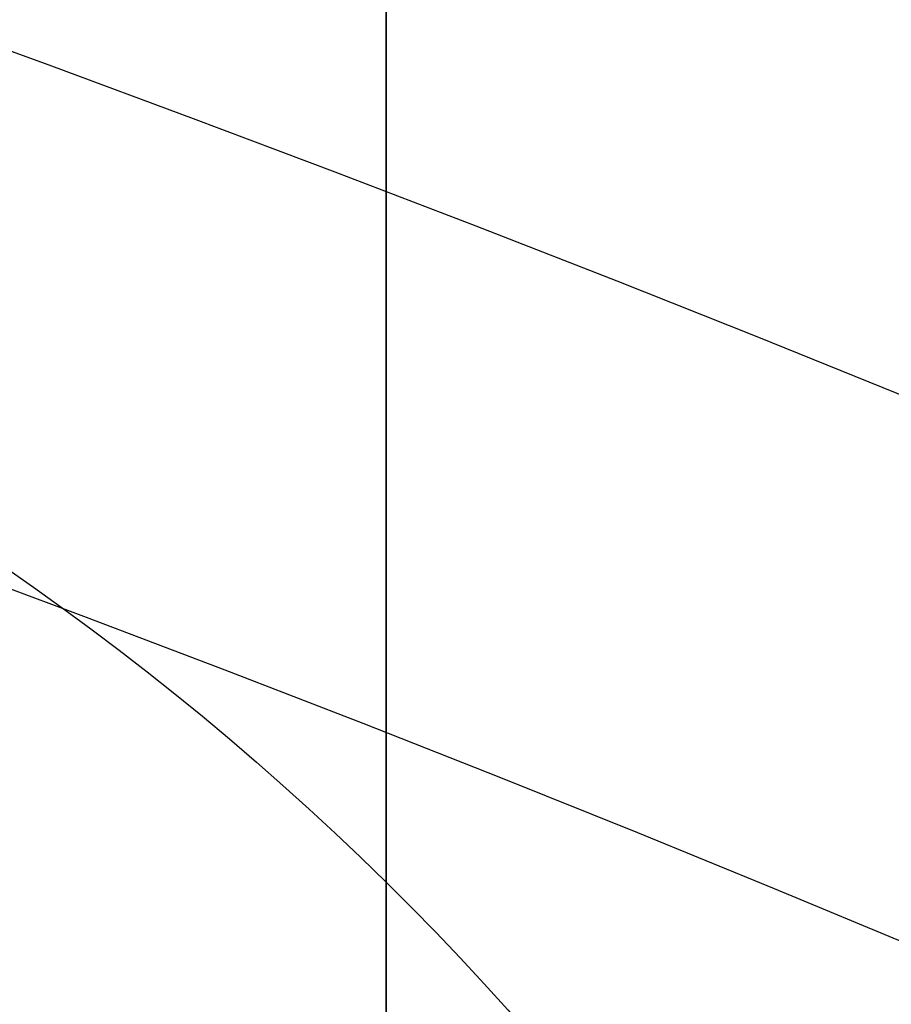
# Model space of a CAD drawing. Header units: millimetres. Extents: x -273 to 273, y -262 to 262.
# Tile 185 of 256: x 0.8742 to 0.9641, y 2.3004 to 2.4019. Entities that reach past the tile are written whole.
import ezdxf

# ---------------------------------------------------------------- set-up
doc = ezdxf.new("R2010")
doc.units = ezdxf.units.MM
doc.header["$MEASUREMENT"] = 0
doc.layers.add('Default', color=7, linetype='Continuous', true_color=0x000000)

# ---------------------------------------------------------------- blocks, each defined once
blk = doc.blocks.new('Block 01')
at = {"layer": 'Default', "color": 9, "true_color": 0xbfbfbf, "extrusion": (0.8660254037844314, 0.5000000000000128, 0)}
for centre, radius, start, end in [((-78.44800649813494, 794.3495265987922, -0.2865147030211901), 80.99999999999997, 204.7187670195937, 344.3612688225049), ((-78.4480064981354, 794.3495265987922), 78.99999999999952, 200.7020724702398, 348.550723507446)]:
    blk.add_arc(centre, radius, start, end, dxfattribs=at)
at = {"layer": 'Default', "color": 9, "true_color": 0xbfbfbf, "extrusion": (0.8660254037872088, 0.4999999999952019, 1.495327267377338e-12)}
blk.add_arc((-78.44800649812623, 794.3495265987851, -0.6999999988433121), 80.99999999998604, 205.9708691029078, 344.9246180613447, dxfattribs=at)
at = {"layer": 'Default', "color": 9, "true_color": 0xbfbfbf, "extrusion": (0.8660257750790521, 0.4999993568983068, -8.259251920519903e-08)}
blk.add_arc((-78.44796545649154, 794.3495442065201, -0.9999507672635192), 80.70004528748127, 206.5528344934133, 346.1401302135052, dxfattribs=at)
at = {"layer": 'Default', "color": 9, "true_color": 0xbfbfbf, "extrusion": (0.8660254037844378, 0.5000000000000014, -3.144865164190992e-16)}
blk.add_arc((-78.44800649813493, 794.3495265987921, -1.000000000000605), 79.29999999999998, 200.1706463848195, 348.5946197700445, dxfattribs=at)
at = {"layer": 'Default', "color": 9, "true_color": 0xbfbfbf, "extrusion": (0.866025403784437, 0.5000000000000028, 3.158154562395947e-16)}
blk.add_arc((-78.44800649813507, 794.3495265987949, -0.7000000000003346), 79.00000000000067, 200.2130654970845, 348.5507235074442, dxfattribs=at)
at = {"layer": 'Default', "color": 9, "true_color": 0xbfbfbf}
for points, knots in [([(0.911993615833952, -8.868600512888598, 254.5608155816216), (0.9119936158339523, -8.972087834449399, 257.9163246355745), (0.9119936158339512, -9.062686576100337, 261.2722222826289), (0.9119936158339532, -9.198377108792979, 267.157578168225), (0.911993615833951, -9.249186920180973, 269.6869061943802), (0.9119936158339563, -9.307000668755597, 273.0635295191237), (0.9119936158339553, -9.320665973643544, 273.9107090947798), (0.9119936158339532, -9.359283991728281, 276.460933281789), (0.9119936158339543, -9.381692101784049, 278.164017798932), (0.9119936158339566, -9.410381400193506, 280.7240323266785), (0.9119936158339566, -9.419143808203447, 281.5809323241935), (0.9119936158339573, -9.451137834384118, 285.0366709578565), (0.9119936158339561, -9.467556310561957, 287.6355809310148), (0.911993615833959, -9.483026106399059, 291.996885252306), (0.9119936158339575, -9.48597113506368, 293.7592591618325), (0.9119936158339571, -9.485526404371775, 298.2228741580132), (0.9119936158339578, -9.477929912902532, 300.9241268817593), (0.9119936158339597, -9.459033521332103, 304.5433901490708), (0.9119936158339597, -9.453489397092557, 305.4614127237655), (0.9119936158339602, -9.434506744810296, 308.2447043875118), (0.9119936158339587, -9.418826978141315, 310.1099665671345), (0.9119936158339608, -9.391151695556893, 312.9232220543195), (0.9119936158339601, -9.381135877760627, 313.871227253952), (0.9119936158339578, -9.350094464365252, 316.6296610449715), (0.911993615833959, -9.327343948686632, 318.4400776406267), (0.9119936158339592, -9.290649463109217, 321.1108146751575), (0.9119936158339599, -9.278348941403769, 321.9711505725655), (0.9119936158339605, -9.2396963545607, 324.5784518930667), (0.9119936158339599, -9.211929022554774, 326.3254030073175), (0.911993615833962, -9.167564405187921, 328.9591113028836), (0.9119936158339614, -9.152198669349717, 329.8458834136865), (0.911993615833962, -9.104418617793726, 332.5329892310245), (0.9119936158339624, -9.070750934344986, 334.333307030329), (0.9119936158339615, -9.017812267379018, 337.04714228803), (0.9119936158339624, -8.99961793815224, 337.960675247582), (0.911993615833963, -8.943449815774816, 340.7277936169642), (0.911993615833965, -8.904390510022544, 342.5813629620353), (0.9119936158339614, -8.84366030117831, 345.3747715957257), (0.9119936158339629, -8.82290852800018, 346.3146257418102), (0.911993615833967, -8.75919789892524, 349.1596726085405), (0.9119936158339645, -8.715324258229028, 351.064850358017), (0.9119936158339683, -8.647686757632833, 353.934986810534), (0.9119936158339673, -8.624683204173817, 354.8999586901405), (0.9119936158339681, -8.55438076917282, 357.8185591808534), (0.9119936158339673, -8.506338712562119, 359.7721749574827), (0.9119936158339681, -8.432780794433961, 362.7139027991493), (0.9119936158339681, -8.407865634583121, 363.7020254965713), (0.9119936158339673, -8.33202632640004, 366.687514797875), (0.9119936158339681, -8.280530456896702, 368.684871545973), (0.911993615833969, -8.202142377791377, 371.6907642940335), (0.9119936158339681, -8.175690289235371, 372.6993076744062), (0.9119936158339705, -8.095472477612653, 375.7427316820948), (0.9119936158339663, -8.0413061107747, 377.7776060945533), (0.9119936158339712, -7.959282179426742, 380.8379478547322), (0.9119936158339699, -7.931702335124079, 381.8634187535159), (0.9119936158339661, -7.848367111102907, 384.9535345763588), (0.911993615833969, -7.792382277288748, 387.018177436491), (0.9119936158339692, -7.708021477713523, 390.1209634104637), (0.9119936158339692, -7.679757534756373, 391.1591057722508), (0.9119936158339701, -7.594668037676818, 394.282382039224), (0.9119936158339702, -7.537785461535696, 396.3675184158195), (0.9119936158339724, -7.452492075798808, 399.498454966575), (0.9119936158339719, -7.424022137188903, 400.5442496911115), (0.9119936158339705, -7.310162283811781, 404.7325100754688), (0.9119936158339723, -7.22508745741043, 407.8749950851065), (0.9119936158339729, -7.084865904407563, 413.109724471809), (0.9119936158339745, -7.029219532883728, 415.2019489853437), (0.9119936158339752, -6.892049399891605, 420.4134216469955), (0.9119936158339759, -6.811226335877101, 423.5326923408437), (0.9119936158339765, -6.706009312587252, 427.683857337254), (0.9119936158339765, -6.680049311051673, 428.7157011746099), (0.911993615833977, -6.603190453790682, 431.7953901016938), (0.9119936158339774, -6.552903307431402, 433.843252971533), (0.9119936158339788, -6.47909022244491, 436.9059312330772), (0.9119936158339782, -6.454861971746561, 437.9207263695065), (0.9119936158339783, -6.383400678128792, 440.9439577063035), (0.9119936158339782, -6.336869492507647, 442.9524122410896), (0.9119936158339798, -6.268872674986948, 445.9534809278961), (0.9119936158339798, -6.246633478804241, 446.9460749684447), (0.9119936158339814, -6.181262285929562, 449.8981067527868), (0.9119936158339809, -6.138878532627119, 451.8575620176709), (0.9119936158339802, -6.07717757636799, 454.782989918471), (0.9119936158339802, -6.0570613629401, 455.7489439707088), (0.9119936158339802, -5.998104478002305, 458.6171735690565), (0.9119936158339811, -5.960013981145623, 460.5194645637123), (0.9119936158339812, -5.90471662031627, 463.357359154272), (0.9119936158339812, -5.886734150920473, 464.2929469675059), (0.9119936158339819, -5.834148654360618, 467.066908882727), (0.9119936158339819, -5.800251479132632, 468.9052952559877), (0.9119936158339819, -5.751092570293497, 471.6459008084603), (0.9119936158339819, -5.735131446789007, 472.5481081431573), (0.9119936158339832, -5.688508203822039, 475.2194721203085), (0.9119936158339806, -5.658458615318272, 476.9886369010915), (0.9119936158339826, -5.61479925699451, 479.6243325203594), (0.9119936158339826, -5.600623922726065, 480.4908564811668), (0.9119936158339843, -5.559188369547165, 483.05342551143), (0.9119936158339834, -5.532394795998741, 484.7494737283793), (0.911993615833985, -5.493221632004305, 487.2747711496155), (0.9119936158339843, -5.480473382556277, 488.1040194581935), (0.9119936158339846, -5.443086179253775, 490.5537276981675), (0.9119936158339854, -5.41871116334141, 492.1741849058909), (0.9119936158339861, -5.382635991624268, 494.5857260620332), (0.9119936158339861, -5.370833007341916, 495.3768162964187), (0.9119936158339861, -5.335990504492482, 497.7117270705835), (0.9119936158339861, -5.31295063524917, 499.2555378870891), (0.911993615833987, -5.27821053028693, 501.5520923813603), (0.9119936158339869, -5.266747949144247, 502.30485126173), (0.9119936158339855, -5.232582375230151, 504.5251555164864), (0.9119936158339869, -5.20954819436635, 505.9926824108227), (0.9119936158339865, -5.174006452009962, 508.1751452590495), (0.911993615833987, -5.16215651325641, 508.8901081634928), (0.9119936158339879, -5.126435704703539, 510.9981241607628), (0.9119936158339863, -5.101831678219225, 512.391147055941), (0.9119936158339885, -5.062979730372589, 514.4625377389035), (0.9119936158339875, -5.049892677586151, 515.1409490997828), (0.9119936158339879, -4.99717893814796, 517.785042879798), (0.9119936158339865, -4.954379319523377, 519.7506040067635), (0.9119936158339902, -4.874705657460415, 522.971050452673), (0.9119936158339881, -4.841270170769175, 524.2260686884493), (0.9119936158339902, -4.734915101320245, 527.8710314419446), (0.911993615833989, -4.653769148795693, 530.260640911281), (0.9119936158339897, -4.50767494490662, 533.7900630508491), (0.9119936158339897, -4.456377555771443, 534.9305893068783), (0.9119936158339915, -4.292664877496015, 538.2592411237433), (0.9119936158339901, -4.167429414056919, 540.446659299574), (0.9119936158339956, -3.94882345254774, 543.6850949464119), (0.9119936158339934, -3.872576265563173, 544.737375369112), (0.9119936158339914, -3.632150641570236, 547.8260456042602), (0.9119936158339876, -3.452441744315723, 549.8611813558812), (0.911993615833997, -3.150606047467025, 552.8820981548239), (0.9119936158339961, -3.046349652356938, 553.8697121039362), (0.9119936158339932, -2.721664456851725, 556.786189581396), (0.9119936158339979, -2.48528901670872, 558.7132833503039), (0.9119936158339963, -2.101686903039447, 561.581937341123), (0.9119936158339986, -1.97038108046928, 562.5256071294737), (0.9119936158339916, -1.565874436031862, 565.3286947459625), (0.9119936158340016, -1.278800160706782, 567.1861831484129), (0.9119936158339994, -0.826771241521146, 569.9593601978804), (0.9119936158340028, -0.673393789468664, 570.876850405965), (0.9119936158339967, -0.2057423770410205, 573.6161620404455), (0.9119936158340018, 0.1179122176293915, 575.4365306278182), (0.9119936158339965, 0.6132270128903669, 578.162133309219), (0.9119936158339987, 0.77964332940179, 579.0681718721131), (0.9119936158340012, 1.281285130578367, 581.7841854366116), (0.9119936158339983, 1.619226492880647, 583.5938846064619), (0.9119936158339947, 2.120698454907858, 586.3105700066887), (0.9119936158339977, 2.287010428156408, 587.2168322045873), (0.9119936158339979, 2.69838485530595, 589.4860923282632), (0.9119936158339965, 2.940996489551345, 590.8496583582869), (0.9119936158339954, 3.2538722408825, 592.6708113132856), (0.9119936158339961, 3.331312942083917, 593.1269882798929), (0.9119936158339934, 3.560957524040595, 594.4988948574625), (0.9119936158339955, 3.709981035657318, 595.4152493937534), (0.9119936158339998, 3.925547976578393, 596.7939139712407), (0.9119936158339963, 3.996269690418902, 597.2554963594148), (0.9119936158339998, 4.205237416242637, 598.6514774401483), (0.9119936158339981, 4.338534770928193, 599.5867161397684), (0.911993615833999, 4.527750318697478, 600.999353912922), (0.9119936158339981, 4.589513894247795, 601.475907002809), (0.9119936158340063, 4.771454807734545, 602.9316276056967), (0.9119936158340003, 4.88459274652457, 603.9117420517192), (0.911993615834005, 5.041227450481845, 605.4005573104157), (0.9119936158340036, 5.091999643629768, 605.9084780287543), (0.9119936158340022, 5.240821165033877, 607.480171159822), (0.9119936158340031, 5.329822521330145, 608.5447912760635), (0.9119936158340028, 5.448770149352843, 610.172501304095), (0.9119936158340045, 5.486780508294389, 610.7350559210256), (0.9119936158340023, 5.59680515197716, 612.4996783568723), (0.9119936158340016, 5.65837643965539, 613.7022987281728), (0.9119936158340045, 5.735707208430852, 615.5526534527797), (0.9119936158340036, 5.759504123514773, 616.2001587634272), (0.9119936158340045, 5.82577163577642, 618.2558966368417), (0.911993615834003, 5.857404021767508, 619.6643214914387), (0.9119936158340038, 5.890164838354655, 621.8427462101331), (0.9119936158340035, 5.898611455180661, 622.612757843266), (0.9119936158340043, 5.917099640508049, 625.0794828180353), (0.9119936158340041, 5.916953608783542, 626.7761057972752), (0.9119936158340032, 5.902864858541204, 629.4099498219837), (0.9119936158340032, 5.895089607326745, 630.3473095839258), (0.9119936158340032, 5.868228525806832, 632.857835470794), (0.9119936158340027, 5.84508134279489, 634.4308940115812), (0.9119936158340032, 5.807029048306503, 636.5945367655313), (0.9119936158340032, 5.795993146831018, 637.1852486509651), (0.9119936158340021, 5.759800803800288, 639.0274248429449), (0.9119936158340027, 5.732667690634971, 640.2788206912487), (0.9119936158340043, 5.688155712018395, 642.1928921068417), (0.9119936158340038, 5.672188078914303, 642.855620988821), (0.9119936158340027, 5.62085689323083, 644.923195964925), (0.911993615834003, 5.583810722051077, 646.327975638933), (0.9119936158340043, 5.524639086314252, 648.4769338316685), (0.9119936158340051, 5.503684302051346, 649.2211611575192), (0.9119936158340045, 5.437061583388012, 651.543161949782), (0.9119936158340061, 5.390014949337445, 653.120875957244), (0.9119936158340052, 5.316063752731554, 655.5343420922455), (0.9119936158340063, 5.290086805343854, 656.3701357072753), (0.9119936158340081, 5.208084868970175, 658.9773482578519), (0.9119936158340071, 5.150988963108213, 660.748717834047), (0.9119936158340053, 5.062193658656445, 663.4580676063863), (0.9119936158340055, 5.031179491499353, 664.3960803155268), (0.9119936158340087, 4.933775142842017, 667.3210461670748), (0.9119936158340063, 4.866620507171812, 669.307961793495), (0.9119936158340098, 4.762973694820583, 672.346324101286), (0.9119936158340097, 4.726928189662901, 673.3977936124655), (0.9119936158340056, 4.573662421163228, 677.851601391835), (0.9119936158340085, 4.455211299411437, 681.2538729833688), (0.9119936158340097, 4.249461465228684, 687.1444859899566), (0.9119936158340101, 4.162321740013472, 689.6328390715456), (0.911993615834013, 3.921153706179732, 696.5211448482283), (0.911993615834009, 3.76720525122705, 700.9210878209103), (0.9119936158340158, 3.551600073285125, 707.120066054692), (0.9119936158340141, 3.489170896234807, 708.9190809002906), (0.9119936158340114, 3.294091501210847, 714.5569755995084), (0.9119936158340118, 3.162090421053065, 718.3958735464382), (0.9119936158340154, 2.961368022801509, 724.2802429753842), (0.911993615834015, 2.89189229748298, 726.3256905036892), (0.9119936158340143, 2.597038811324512, 735.045732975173), (0.9119936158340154, 2.374785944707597, 741.7204278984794), (0.9119936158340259, 1.820110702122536, 758.6619688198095), (0.9119936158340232, 1.492886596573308, 768.9289814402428), (0.9119936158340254, 1.174451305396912, 779.1962713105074)], [0.0002810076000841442, 0.0002810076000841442, 0.0002810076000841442, 0.0002810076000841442, 1.00757497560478, 1.00757497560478, 1.76664923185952, 1.76664923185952, 2.02087800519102, 2.02087800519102, 2.53193014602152, 2.53193014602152, 2.78905479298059, 2.78905479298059, 3.56886162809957, 3.56886162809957, 4.09765108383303, 4.09765108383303, 4.90813608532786, 4.90813608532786, 5.18358168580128, 5.18358168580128, 5.74324337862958, 5.74324337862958, 6.02769073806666, 6.02769073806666, 6.57091079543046, 6.57091079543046, 6.829060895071, 6.829060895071, 7.3532548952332, 7.3532548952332, 7.61934626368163, 7.61934626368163, 8.15957232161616, 8.15957232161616, 8.4337032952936, 8.4337032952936, 8.98992787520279, 8.98992787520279, 9.27196664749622, 9.27196664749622, 9.84369616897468, 9.84369616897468, 10.1332810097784, 10.1332810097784, 10.7195622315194, 10.7195622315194, 11.0161016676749, 11.0161016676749, 11.6155220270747, 11.6155220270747, 11.9181950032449, 11.9181950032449, 12.528882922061, 12.528882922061, 12.8366389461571, 12.8366389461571, 13.4562641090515, 13.4562641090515, 13.7678233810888, 13.7678233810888, 14.3935969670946, 14.3935969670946, 14.7074504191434, 14.7074504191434, 15.6505328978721, 15.6505328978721, 16.2784123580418, 16.2784123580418, 17.2144870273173, 17.2144870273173, 17.524129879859, 17.524129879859, 18.138655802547, 18.138655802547, 18.4431712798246, 18.4431712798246, 19.0458485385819, 19.0458485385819, 19.343690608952, 19.343690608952, 19.9316423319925, 19.9316423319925, 20.221480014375, 20.221480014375, 20.7922589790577, 20.7922589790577, 21.0729759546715, 21.0729759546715, 21.6245639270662, 21.6245639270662, 21.895258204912, 21.895258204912, 22.4260652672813, 22.4260652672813, 22.6860488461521, 22.6860488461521, 23.1949127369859, 23.1949127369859, 23.4437112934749, 23.4437112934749, 23.9298968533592, 23.9298968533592, 24.1672495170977, 24.1672495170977, 24.6304483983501, 24.6304483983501, 24.8563077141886, 24.8563077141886, 25.2966386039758, 25.2966386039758, 25.5111708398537, 25.5111708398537, 25.9291805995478, 25.9291805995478, 26.1327667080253, 26.1327667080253, 26.7226727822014, 26.7226727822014, 27.0994039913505, 27.0994039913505, 27.8169403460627, 27.8169403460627, 28.159605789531, 28.159605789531, 28.8172638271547, 28.8172638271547, 29.1339894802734, 29.1339894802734, 29.7473349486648, 29.7473349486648, 30.0455004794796, 30.0455004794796, 30.628396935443, 30.628396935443, 30.9144422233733, 30.9144422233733, 31.4786711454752, 31.4786711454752, 31.7578953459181, 31.7578953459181, 32.3127901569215, 32.3127901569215, 32.5892093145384, 32.5892093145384, 33.1415011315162, 33.1415011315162, 33.4178515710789, 33.4178515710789, 33.8331459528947, 33.8331459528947, 33.9718657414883, 33.9718657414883, 34.2501505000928, 34.2501505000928, 34.3901019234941, 34.3901019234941, 34.6731695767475, 34.6731695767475, 34.8171422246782, 34.8171422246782, 35.1126950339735, 35.1126950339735, 35.2656068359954, 35.2656068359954, 35.5856275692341, 35.5856275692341, 35.7545493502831, 35.7545493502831, 36.1153520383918, 36.1153520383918, 36.3095302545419, 36.3095302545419, 36.7317867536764, 36.7317867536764, 36.9626432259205, 36.9626432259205, 37.4713528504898, 37.4713528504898, 37.7524568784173, 37.7524568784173, 38.2242795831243, 38.2242795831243, 38.4014805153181, 38.4014805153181, 38.7769113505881, 38.7769113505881, 38.9757544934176, 38.9757544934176, 39.3972779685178, 39.3972779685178, 39.6206102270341, 39.6206102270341, 40.0940940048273, 40.0940940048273, 40.3449360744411, 40.3449360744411, 40.8765953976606, 40.8765953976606, 41.1581418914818, 41.1581418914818, 41.7545401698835, 41.7545401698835, 42.0701600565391, 42.0701600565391, 43.0914501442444, 43.0914501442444, 43.8384122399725, 43.8384122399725, 45.1592086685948, 45.1592086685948, 45.6992418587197, 45.6992418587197, 46.8516025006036, 46.8516025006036, 47.4655969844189, 47.4655969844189, 49.4691382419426, 49.4691382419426, 52.550842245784, 52.550842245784, 52.550842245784, 52.550842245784]), ([(0.9119936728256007, -0.4030210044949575, 771.2749575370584), (0.9119936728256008, -0.162553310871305, 763.6293818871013), (0.9119936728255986, 0.08284143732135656, 755.9839594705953), (0.9119936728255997, 0.5516690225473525, 741.6637979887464), (0.9119936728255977, 0.7739312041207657, 734.9890186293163), (0.9119936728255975, 1.068783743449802, 726.2688755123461), (0.9119936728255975, 1.138260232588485, 724.2234005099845), (0.9119936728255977, 1.338983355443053, 718.3389621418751), (0.9119936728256, 1.470984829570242, 714.5000263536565), (0.9119936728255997, 1.666064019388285, 708.8621007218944), (0.9119936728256, 1.72849288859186, 707.0630840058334), (0.9119936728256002, 1.944095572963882, 700.8641419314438), (0.9119936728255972, 2.09804162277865, 696.464250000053), (0.9119936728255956, 2.339202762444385, 689.5761404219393), (0.9119936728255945, 2.426338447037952, 687.0879073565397), (0.9119936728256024, 2.632072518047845, 681.1977745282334), (0.9119936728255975, 2.750511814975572, 677.7958750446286), (0.9119936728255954, 2.90375928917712, 673.3426791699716), (0.9119936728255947, 2.939798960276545, 672.2914011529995), (0.9119936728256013, 3.043425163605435, 669.2537140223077), (0.9119936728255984, 3.110564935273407, 667.2672971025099), (0.911993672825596, 3.207945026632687, 664.3431710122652), (0.9119936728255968, 3.238950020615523, 663.4054753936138), (0.9119936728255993, 3.327714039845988, 660.6972073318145), (0.9119936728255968, 3.38478793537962, 658.926622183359), (0.9119936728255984, 3.466754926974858, 656.3207039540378), (0.9119936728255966, 3.492718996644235, 655.4853891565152), (0.9119936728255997, 3.566627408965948, 653.0735231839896), (0.9119936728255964, 3.613644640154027, 651.496956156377), (0.9119936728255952, 3.680221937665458, 649.1768228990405), (0.9119936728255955, 3.701160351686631, 648.4332767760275), (0.9119936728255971, 3.760278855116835, 646.2865621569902), (0.9119936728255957, 3.797289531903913, 644.883377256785), (0.9119936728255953, 3.848567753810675, 642.81837351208), (0.9119936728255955, 3.864516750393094, 642.1565724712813), (0.9119936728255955, 3.90896979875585, 640.2455222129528), (0.911993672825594, 3.936065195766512, 638.996259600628), (0.911993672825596, 3.972204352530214, 637.1574952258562), (0.9119936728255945, 3.983222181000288, 636.5680034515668), (0.9119936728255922, 4.021200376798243, 634.4095974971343), (0.9119936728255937, 4.04430330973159, 632.840668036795), (0.9119936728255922, 4.07111334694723, 630.3376203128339), (0.9119936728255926, 4.07887409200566, 629.4034854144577), (0.9119936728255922, 4.092941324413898, 626.7804122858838), (0.9119936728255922, 4.093119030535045, 625.0915200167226), (0.9119936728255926, 4.074773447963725, 622.6373860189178), (0.9119936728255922, 4.066393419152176, 621.8719270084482), (0.9119936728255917, 4.033903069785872, 619.7082272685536), (0.9119936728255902, 4.002546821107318, 618.310188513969), (0.9119936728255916, 3.9368688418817, 616.2708985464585), (0.9119936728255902, 3.913304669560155, 615.6291732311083), (0.9119936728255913, 3.836787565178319, 613.7968476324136), (0.9119936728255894, 3.775901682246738, 612.6066661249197), (0.911993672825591, 3.667132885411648, 610.8611315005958), (0.9119936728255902, 3.62958289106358, 610.3050597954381), (0.9119936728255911, 3.512121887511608, 608.6967860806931), (0.9119936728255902, 3.424258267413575, 607.6452161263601), (0.9119936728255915, 3.277337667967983, 606.0929030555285), (0.9119936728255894, 3.22722043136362, 605.5913142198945), (0.9119936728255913, 3.0725691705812, 604.1207356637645), (0.9119936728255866, 2.960841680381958, 603.152496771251), (0.9119936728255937, 2.781097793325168, 601.7138780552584), (0.9119936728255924, 2.72004885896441, 601.2426902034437), (0.9119936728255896, 2.532883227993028, 599.8449380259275), (0.9119936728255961, 2.400956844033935, 598.9190990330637), (0.9119936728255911, 2.194011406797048, 597.5363046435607), (0.9119936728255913, 2.123914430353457, 597.0787017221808), (0.9119936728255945, 1.9100625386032, 595.7107294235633), (0.9119936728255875, 1.762130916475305, 594.8009450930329), (0.9119936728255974, 1.534033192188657, 593.4380696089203), (0.9119936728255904, 1.457050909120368, 592.9845304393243), (0.9119936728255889, 1.145701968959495, 591.1720322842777), (0.9119936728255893, 0.9041236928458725, 589.814153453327), (0.9119936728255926, 0.4941447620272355, 587.5524143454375), (0.9119936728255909, 0.3282191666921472, 586.6482110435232), (0.9119936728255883, -0.1727233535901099, 583.9343087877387), (0.91199367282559, -0.5106050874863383, 582.1249269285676), (0.9119936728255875, -1.012573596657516, 579.4072338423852), (0.9119936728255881, -1.179286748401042, 578.4996315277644), (0.9119936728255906, -1.67597799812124, 575.7666698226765), (0.9119936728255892, -2.000751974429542, 573.9401838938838), (0.9119936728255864, -2.470316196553, 571.1901006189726), (0.9119936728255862, -2.624445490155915, 570.2682789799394), (0.911993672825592, -3.078976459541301, 567.480318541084), (0.9119936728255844, -3.367765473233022, 565.6121712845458), (0.9119936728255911, -3.774835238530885, 562.7921833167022), (0.9119936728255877, -3.907027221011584, 561.8424586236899), (0.9119936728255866, -4.293298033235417, 558.9548731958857), (0.9119936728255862, -4.531359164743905, 557.0148479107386), (0.9119936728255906, -4.85837970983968, 554.0788205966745), (0.9119936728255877, -4.96338552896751, 553.0846225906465), (0.9119936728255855, -5.267332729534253, 550.0442321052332), (0.9119936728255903, -5.448288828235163, 547.9963191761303), (0.9119936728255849, -5.690333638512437, 544.8890367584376), (0.9119936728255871, -5.767068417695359, 543.8308184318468), (0.9119936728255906, -5.986969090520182, 540.5757349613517), (0.9119936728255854, -6.112920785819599, 538.3778613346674), (0.9119936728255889, -6.277506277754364, 535.0345952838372), (0.9119936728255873, -6.329050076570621, 533.8897178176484), (0.9119936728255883, -6.475758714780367, 530.3489994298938), (0.9119936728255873, -6.55722097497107, 527.9527796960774), (0.911993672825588, -6.66393641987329, 524.2991944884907), (0.9119936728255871, -6.697465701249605, 523.0419342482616), (0.911993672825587, -6.777329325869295, 519.8169500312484), (0.9119936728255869, -6.820216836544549, 517.849190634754), (0.911993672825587, -6.873024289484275, 515.2025541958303), (0.9119936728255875, -6.886130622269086, 514.5236764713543), (0.911993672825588, -6.925032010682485, 512.4511958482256), (0.9119936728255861, -6.949662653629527, 511.0575931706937), (0.9119936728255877, -6.985415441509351, 508.9488996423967), (0.9119936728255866, -6.997273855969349, 508.233802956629), (0.9119936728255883, -7.03283525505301, 506.0511814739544), (0.911993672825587, -7.055878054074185, 504.5836623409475), (0.911993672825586, -7.090050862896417, 502.3635167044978), (0.911993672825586, -7.101514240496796, 501.6108817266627), (0.911993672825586, -7.136252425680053, 499.3148834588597), (0.9119936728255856, -7.15928754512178, 497.771528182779), (0.911993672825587, -7.19411846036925, 495.4374092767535), (0.9119936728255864, -7.205916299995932, 494.646635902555), (0.9119936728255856, -7.241972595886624, 492.2361802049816), (0.9119936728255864, -7.266332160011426, 490.6165071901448), (0.9119936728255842, -7.303692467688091, 488.168051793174), (0.9119936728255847, -7.316430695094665, 487.3392586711), (0.9119936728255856, -7.355570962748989, 484.8154198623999), (0.9119936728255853, -7.382340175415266, 483.120384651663), (0.9119936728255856, -7.423736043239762, 480.5593852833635), (0.9119936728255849, -7.43789728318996, 479.6934092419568), (0.911993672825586, -7.481512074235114, 477.0594152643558), (0.911993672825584, -7.511529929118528, 475.2914091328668), (0.9119936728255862, -7.558102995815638, 472.6218115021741), (0.9119936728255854, -7.574046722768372, 471.720206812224), (0.9119936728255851, -7.623151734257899, 468.9814372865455), (0.9119936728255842, -7.657011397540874, 467.144285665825), (0.9119936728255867, -7.709538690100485, 464.3721861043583), (0.911993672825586, -7.727501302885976, 463.4372237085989), (0.9119936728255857, -7.782738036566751, 460.601207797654), (0.911993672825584, -7.820787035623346, 458.7001687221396), (0.9119936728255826, -7.879680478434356, 455.833811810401), (0.9119936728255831, -7.899775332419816, 454.8684785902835), (0.9119936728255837, -7.961411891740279, 451.9448929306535), (0.9119936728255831, -8.00375219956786, 449.9866556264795), (0.9119936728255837, -8.069057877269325, 447.0364320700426), (0.9119936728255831, -8.091275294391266, 446.0444301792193), (0.9119936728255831, -8.159207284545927, 443.0450969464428), (0.9119936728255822, -8.205695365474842, 441.0377805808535), (0.9119936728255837, -8.277092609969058, 438.016225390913), (0.9119936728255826, -8.301299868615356, 437.001971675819), (0.9119936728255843, -8.375051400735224, 433.9408569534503), (0.9119936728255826, -8.425298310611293, 431.8940095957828), (0.9119936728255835, -8.502098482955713, 428.8158007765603), (0.9119936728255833, -8.528039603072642, 427.7844265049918), (0.9119936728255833, -8.633185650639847, 423.6349784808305), (0.9119936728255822, -8.713958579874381, 420.5169339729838), (0.9119936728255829, -8.851054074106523, 415.307322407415), (0.911993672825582, -8.906674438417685, 413.2157407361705), (0.9119936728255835, -9.046841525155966, 407.9823516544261), (0.9119936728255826, -9.131890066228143, 404.8405512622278), (0.911993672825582, -9.24572165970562, 400.6531100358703), (0.9119936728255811, -9.274186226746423, 399.607471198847), (0.9119936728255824, -9.359467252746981, 396.4769048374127), (0.9119936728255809, -9.416344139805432, 394.391975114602), (0.9119936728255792, -9.501428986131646, 391.2689490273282), (0.91199367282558, -9.529692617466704, 390.230858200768), (0.9119936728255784, -9.614056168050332, 387.128132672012), (0.9119936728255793, -9.670045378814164, 385.0634911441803), (0.911993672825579, -9.753391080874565, 381.9733185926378), (0.911993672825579, -9.780975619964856, 380.9477978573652), (0.9119936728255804, -9.863017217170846, 377.8872146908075), (0.9119936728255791, -9.917197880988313, 375.8521409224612), (0.9119936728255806, -9.99744104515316, 372.8083594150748), (0.9119936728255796, -10.02390273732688, 371.7996665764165), (0.911993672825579, -10.10232306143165, 368.7932350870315), (0.9119936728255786, -10.1538428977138, 366.7954808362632), (0.9119936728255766, -10.2297220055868, 363.8093364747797), (0.9119936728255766, -10.2546515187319, 362.8209655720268), (0.9119936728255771, -10.3282557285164, 359.8784038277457), (0.9119936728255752, -10.37633102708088, 357.9241935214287), (0.911993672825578, -10.44668704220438, 355.004641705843), (0.9119936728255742, -10.46970945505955, 354.039323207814), (0.9119936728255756, -10.537406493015, 351.1680585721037), (0.9119936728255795, -10.5813220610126, 349.2620896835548), (0.9119936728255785, -10.64509906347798, 346.4157957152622), (0.9119936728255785, -10.66587384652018, 345.4754967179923), (0.9119936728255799, -10.72667568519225, 342.6806664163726), (0.9119936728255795, -10.7657847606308, 340.8261098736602), (0.9119936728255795, -10.82203065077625, 338.0574496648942), (0.9119936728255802, -10.84025164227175, 337.143374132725), (0.9119936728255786, -10.89327243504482, 334.4278260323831), (0.9119936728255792, -10.92699657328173, 332.626326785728), (0.9119936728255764, -10.97486388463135, 329.937387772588), (0.9119936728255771, -10.99025926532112, 329.04997685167), (0.9119936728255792, -11.03471438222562, 326.4142704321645), (0.9119936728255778, -11.06254333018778, 324.6659481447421), (0.9119936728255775, -11.10129019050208, 322.0565303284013), (0.9119936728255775, -11.11362247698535, 321.1954626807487), (0.9119936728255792, -11.15041715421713, 318.5223755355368), (0.9119936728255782, -11.17323670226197, 316.7103259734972), (0.9119936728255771, -11.20438489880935, 313.9493355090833), (0.9119936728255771, -11.2144378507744, 313.00042178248), (0.9119936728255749, -11.24222473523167, 310.18435379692), (0.9119936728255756, -11.2579790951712, 308.3171719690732), (0.9119936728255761, -11.27707344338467, 305.5309366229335), (0.9119936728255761, -11.2826545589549, 304.6119072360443), (0.9119936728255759, -11.3016971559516, 300.988502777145), (0.9119936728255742, -11.30940141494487, 298.2840770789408), (0.9119936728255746, -11.31001913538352, 293.8150580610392), (0.9119936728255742, -11.30714076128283, 292.0504794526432), (0.9119936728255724, -11.29183007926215, 287.6836209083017), (0.9119936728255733, -11.27550105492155, 285.0813470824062), (0.9119936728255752, -11.24361662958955, 281.6211020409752), (0.9119936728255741, -11.23488057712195, 280.7630777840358), (0.9119936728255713, -11.20626756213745, 278.1997026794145), (0.9119936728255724, -11.18390694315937, 276.494377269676), (0.9119936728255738, -11.14535458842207, 273.9407974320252), (0.9119936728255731, -11.13171024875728, 273.092506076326), (0.9119936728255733, -11.07397700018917, 269.711491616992), (0.9119936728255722, -11.02321946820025, 267.1788808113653), (0.9119936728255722, -10.88758926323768, 261.2841621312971), (0.9119936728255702, -10.79697785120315, 257.9221898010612), (0.9119936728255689, -10.69344721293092, 254.5606252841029)], [0.786852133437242, 0.786852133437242, 0.786852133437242, 0.786852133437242, 3.081672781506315, 3.081672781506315, 5.085228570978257, 5.085228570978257, 5.699229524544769, 5.699229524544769, 6.851600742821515, 6.851600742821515, 7.391636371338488, 7.391636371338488, 8.712429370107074, 8.712429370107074, 9.459371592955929, 9.459371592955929, 10.48058769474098, 10.48058769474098, 10.79616825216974, 10.79616825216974, 11.39246091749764, 11.39246091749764, 11.67393942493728, 11.67393942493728, 12.20542761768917, 12.20542761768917, 12.45616459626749, 12.45616459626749, 12.92939376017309, 12.92939376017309, 13.15257433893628, 13.15257433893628, 13.57373986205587, 13.57373986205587, 13.77237444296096, 13.77237444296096, 14.14732293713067, 14.14732293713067, 14.32424782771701, 14.32424782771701, 14.79512620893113, 14.79512620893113, 15.0754926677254, 15.0754926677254, 15.58242508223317, 15.58242508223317, 15.81223812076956, 15.81223812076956, 16.23210861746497, 16.23210861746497, 16.4249594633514, 16.4249594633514, 16.78290532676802, 16.78290532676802, 16.95033443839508, 16.95033443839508, 17.26735345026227, 17.26735345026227, 17.41880188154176, 17.41880188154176, 17.71161253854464, 17.71161253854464, 17.85433926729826, 17.85433926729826, 18.13522422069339, 18.13522422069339, 18.27424665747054, 18.27424665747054, 18.55099645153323, 18.55099645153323, 18.68909745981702, 18.68909745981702, 19.10305581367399, 19.10305581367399, 19.37891870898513, 19.37891870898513, 19.93112780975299, 19.93112780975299, 20.20790738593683, 20.20790738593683, 20.76422196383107, 20.76422196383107, 21.04445097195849, 21.04445097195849, 21.61114858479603, 21.61114858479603, 21.89859350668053, 21.89859350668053, 22.48447090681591, 22.48447090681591, 22.78415035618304, 22.78415035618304, 23.40042640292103, 23.40042640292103, 23.71850893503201, 23.71850893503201, 24.37855119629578, 24.37855119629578, 24.7222014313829, 24.7222014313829, 25.44122734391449, 25.44122734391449, 25.81845179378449, 25.81845179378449, 26.40882859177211, 26.40882859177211, 26.6125085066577, 26.6125085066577, 27.03062390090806, 27.03062390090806, 27.24517225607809, 27.24517225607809, 27.68547135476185, 27.68547135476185, 27.91128655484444, 27.91128655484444, 28.37434883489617, 28.37434883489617, 28.61161227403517, 28.61161227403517, 29.09758433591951, 29.09758433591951, 29.3462613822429, 29.3462613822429, 29.85485839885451, 29.85485839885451, 30.1146989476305, 30.1146989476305, 30.6452054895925, 30.6452054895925, 30.91574426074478, 30.91574426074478, 31.46701470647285, 31.46701470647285, 31.74757137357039, 31.74757137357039, 32.3180300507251, 32.3180300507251, 32.60770926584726, 32.60770926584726, 33.195350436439, 33.195350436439, 33.49304179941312, 33.49304179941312, 34.09542957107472, 34.09542957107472, 34.39980757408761, 34.39980757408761, 35.01407576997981, 35.01407576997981, 35.32359967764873, 35.32359967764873, 36.25936395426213, 36.25936395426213, 36.88708132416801, 36.88708132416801, 37.82999197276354, 37.82999197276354, 38.14380664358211, 38.14380664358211, 38.76952949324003, 38.76952949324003, 39.08107655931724, 39.08107655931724, 39.70070316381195, 39.70070316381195, 40.00847265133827, 40.00847265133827, 40.61921265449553, 40.61921265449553, 40.92192411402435, 40.92192411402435, 41.52144609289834, 41.52144609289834, 41.81804855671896, 41.81804855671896, 42.40448009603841, 42.40448009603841, 42.69415212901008, 42.69415212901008, 43.2660799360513, 43.2660799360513, 43.54822969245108, 43.54822969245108, 44.10469970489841, 44.10469970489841, 44.37896497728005, 44.37896497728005, 44.91948244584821, 44.91948244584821, 45.18573069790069, 45.18573069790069, 45.7102602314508, 45.7102602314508, 45.96858862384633, 45.96858862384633, 46.51220331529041, 46.51220331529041, 46.79686844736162, 46.79686844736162, 47.35698844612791, 47.35698844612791, 47.63267330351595, 47.63267330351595, 48.4439075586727, 48.4439075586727, 48.97321304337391, 48.97321304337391, 49.75379990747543, 49.75379990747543, 50.01118368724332, 50.01118368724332, 50.52274989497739, 50.52274989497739, 50.77723268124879, 50.77723268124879, 51.53705264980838, 51.53705264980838, 52.54585545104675, 52.54585545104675, 52.54585545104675, 52.54585545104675]), ([(0.6999999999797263, -2.399770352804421, 572.1261478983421), (0.7785398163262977, -2.399770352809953, 572.1261478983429), (0.934717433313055, -2.33541911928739, 572.1151601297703), (0.9999999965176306, -2.181469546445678, 572.0888737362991), (0.9999999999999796, -2.104050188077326, 572.0756546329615)], [-4.298199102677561e-11, -4.298199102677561e-11, -4.298199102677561e-11, -4.298199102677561e-11, 0.5, 0.9999999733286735, 0.9999999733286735, 0.9999999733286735, 0.9999999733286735])]:
    blk.add_open_spline(points, degree=3, knots=knots, dxfattribs=at)
blk.add_open_spline([(0.6999999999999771, -2.140734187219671, 560.625946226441), (0.7785398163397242, -2.140734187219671, 560.625946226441), (0.9347173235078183, -2.205440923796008, 560.6345987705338), (1.000000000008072, -2.360240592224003, 560.6552984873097), (0.9999999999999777, -2.438087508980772, 560.6657081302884)], degree=3, dxfattribs=at)

msp = doc.modelspace()

# ---------------------------------------------------------------- linework, layer by layer
at = {"layer": 'Default', "color": 9, "true_color": 0xbfbfbf}
for centre, radius in [((2.48689957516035e-13, 4.67546815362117e-14, -579.6680000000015), 16), ((1.76744971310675e-13, 1.17676755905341e-15, -67.067876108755), 3.5), ((1.502247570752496e-14, 1.572370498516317e-15, -65.41749310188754), 3.5), ((1.766383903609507e-13, 3.113232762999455e-15, -62.66787610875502), 3), ((1.76717114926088e-13, 1.682889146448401e-15, -65.91787610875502), 2.625), ((2.48689957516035e-13, 4.217312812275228e-14, -582.5224783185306), 2.552031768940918), ((2.581645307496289e-14, 3.38909400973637e-15, -61.26787610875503), 2.4585)]:
    msp.add_circle(centre, radius, dxfattribs=at)
for centre, radius, start, end in [((-1.395194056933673e-13, 8.22590239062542e-15), 100.8499999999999, 0.002522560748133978, 180), ((-1.324139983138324e-13, 1.730501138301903e-14, -43.99999999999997), 100.8499999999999, 0.002522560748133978, 180), ((-3.8628076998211e-14, 1.277357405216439e-14, -22), 100.85, 0.002522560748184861, 270), ((3.505158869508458e-14, 1.727075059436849e-14, -44), 100.0500000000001, 0.002522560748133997, 180.0000000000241), ((3.320097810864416e-14, 8.206820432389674e-15), 100.0500000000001, 0.002522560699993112, 180), ((-3.8628076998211e-14, 1.277357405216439e-14, -22), 100.05, 0.00252256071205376, 270), ((2.486899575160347e-13, 4.820173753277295e-14, -579.1680000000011), 15.99999999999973, 269.9999999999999, 89.99999999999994), ((2.48689957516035e-13, 4.464902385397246e-14, -580.168000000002), 16, 270, 89.99999999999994), ((2.486899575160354e-13, 7.48470901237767e-14, -578.6680000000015), 15.49999999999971, 269.9999999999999, 89.9999999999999), ((2.486899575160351e-13, 2.749419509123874e-14, -591.6680000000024), 7.5, 14.96623824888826, 165.0337617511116), ((2.486899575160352e-13, 9.565976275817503e-15, -603.1680000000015), 7.499999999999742, 269.9999999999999, 89.99999999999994), ((2.486899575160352e-13, 4.598129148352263e-14, -580.1680000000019), 7.500000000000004, 270, 89.99999999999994), ((2.48689957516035e-13, 7.789619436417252e-15, -603.668000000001), 6.999999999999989, 269.9999999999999, 89.9999999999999), ((2.486899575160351e-13, 2.428411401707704e-14, -593.6680000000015), 4.4585, 17.25956172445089, 162.7404382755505), ((2.48689957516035e-13, 7.345530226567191e-15, -603.6680000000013), 4.458500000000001, 270, 89.99999999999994), ((2.486344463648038e-13, 1.275439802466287e-14, -583.6680000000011), 4.45849999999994, 277.9224263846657, 89.9999999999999), ((2.448644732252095e-14, 7.79312288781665e-15, -62.8678761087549), 4.449999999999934, 59.47667614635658, 239.4766761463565), ((2.185933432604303e-14, -9.758911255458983e-15, -59.66787610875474), 4.450000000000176, 59.47667614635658, 239.4766761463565), ((2.410389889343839e-14, 7.796626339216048e-15, -62.8678761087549), 4.449999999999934, 239.4766761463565, 59.47667614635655), ((2.080400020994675e-14, -9.18803421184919e-15, -59.66787610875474), 4.450000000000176, 239.4766761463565, 59.47667614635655), ((1.76525766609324e-13, 1.571503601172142e-15, -66.16787610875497), 3.5, 0.1740811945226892, 180.1740811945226), ((1.753766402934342e-13, 8.090921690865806e-16, -67.96787610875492), 3.499999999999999, 2.220794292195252, 178.1273680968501), ((3.33066907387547e-15, 2.23850431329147e-15, -66.16787610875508), 3.500000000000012, 0, 89.9999999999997), ((1.376676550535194e-14, 2.016459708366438e-15, -64.66711009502), 3.500000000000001, 0, 89.9999999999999), ((1.789678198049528e-13, 4.439868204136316e-15, -59.66787610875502), 3.000000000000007, 0.1740811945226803, 180.1740811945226), ((1.765272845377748e-13, 1.573240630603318e-15, -65.66787610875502), 3, 0.1740811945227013, 180.1740811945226), ((2.142905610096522e-14, 2.873867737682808e-15, -62.86787610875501), 2.999765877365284, 329.4766761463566, 149.4766761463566), ((2.997251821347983e-14, 4.076401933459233e-15, -59.66787610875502), 2.999765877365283, 329.4766761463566, 149.4766761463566), ((1.765241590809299e-13, 2.016457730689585e-15, -65.66787610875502), 2.625, 0.1740811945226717, 180.1740811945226), ((1.765255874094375e-13, 2.015592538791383e-15, -66.16787610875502), 2.625, 0.1740811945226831, 180.1740811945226), ((1.771915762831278e-13, 4.656708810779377e-15, -59.16787610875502), 2.500000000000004, 0.1740811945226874, 180.1740811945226), ((2.197891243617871e-14, 2.744134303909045e-15, -62.55537610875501), 2.458500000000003, 329.4766761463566, 149.4766761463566), ((2.974346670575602e-14, 3.422327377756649e-15, -59.98037610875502), 2.458500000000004, 329.4766761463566, 149.4766761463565)]:
    msp.add_arc(centre, radius, start, end, dxfattribs=at)
for points, weights, knots in [([(-112.052876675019, 3.686125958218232e-13, -41.67126407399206), (-112.052876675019, -112.052876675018, -41.67126407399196), (-3.551012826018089e-13, -112.052876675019, -41.67126407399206), (112.052876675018, -112.052876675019, -41.67126407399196), (112.052876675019, -3.848246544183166e-13, -41.67126407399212), (112.052876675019, 112.0528766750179, -41.671264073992), (3.859245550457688e-13, 112.052876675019, -41.67126407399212)], [1, 0.7071067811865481, 1, 0.7071067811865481, 1, 0.7071067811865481, 1], [-528.0367412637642, -528.0367412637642, -528.0367412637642, -352.0244941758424, -352.0244941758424, -176.0122470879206, -176.0122470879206, 0, 0, 0]), ([(3.733584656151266e-13, 108.255644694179, -41.67126407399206), (108.255644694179, 108.255644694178, -41.67126407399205), (108.255644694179, -3.295794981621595e-13, -41.67126407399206), (108.255644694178, -108.255644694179, -41.67126407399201), (-3.424886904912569e-13, -108.255644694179, -41.67126407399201), (-108.255644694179, -108.255644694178, -41.67126407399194), (-108.255644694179, 3.561743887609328e-13, -41.67126407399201)], [1, 0.7071067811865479, 1, 0.7071067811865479, 1, 0.7071067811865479, 1], [0, 0, 0, 170.0475690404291, 170.0475690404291, 340.0951380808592, 340.0951380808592, 510.1427071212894, 510.1427071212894, 510.1427071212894]), ([(2.109977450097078e-13, 58.94401797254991, -59.09351528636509), (58.94401797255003, 58.94401797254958, -59.09351528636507), (58.94401797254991, -1.942115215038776e-13, -59.09351528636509), (58.94401797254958, -58.94401797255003, -59.09351528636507), (-1.805700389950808e-13, -58.94401797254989, -59.09351528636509), (-58.94401797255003, -58.94401797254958, -59.09351528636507), (-58.9440179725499, 1.973562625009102e-13, -59.09351528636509), (-58.94401797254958, 58.94401797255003, -59.09351528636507), (2.109977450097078e-13, 58.94401797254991, -59.09351528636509)], [0.9909948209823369, 0.7007391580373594, 0.9909948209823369, 0.7007391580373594, 0.9909948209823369, 0.7007391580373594, 0.9909948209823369, 0.7007391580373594, 0.9909948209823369], [0, 0, 0, 224.1057533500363, 224.1057533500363, 448.211506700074, 448.211506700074, 672.3172600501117, 672.3172600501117, 896.423013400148, 896.423013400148, 896.423013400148]), ([(2.044550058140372e-13, 56.93896143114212, -58.00311703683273), (56.93896143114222, 56.93896143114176, -58.00311703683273), (56.93896143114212, -1.875516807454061e-13, -58.00311703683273), (56.93896143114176, -56.9389614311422, -58.00311703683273), (-1.737930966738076e-13, -56.9389614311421, -58.00311703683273), (-56.93896143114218, -56.93896143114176, -58.00311703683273), (-56.93896143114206, 1.906964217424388e-13, -58.00311703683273), (-56.93896143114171, 56.93896143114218, -58.00311703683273), (2.044550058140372e-13, 56.93896143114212, -58.00311703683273)], [0.9915545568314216, 0.70113495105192, 0.9915545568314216, 0.70113495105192, 0.9915545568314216, 0.70113495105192, 0.9915545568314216, 0.70113495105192, 0.9915545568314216], [0, 0, 0, 216.5112893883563, 216.5112893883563, 433.0225787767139, 433.0225787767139, 649.5338681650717, 649.5338681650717, 866.045157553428, 866.045157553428, 866.045157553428])]:
    msp.add_rational_spline(points, weights, degree=2, knots=knots, dxfattribs=at)
msp.add_open_spline([(2.700062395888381e-13, 7.615262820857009e-14, -794.7135367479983), (43.37750000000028, 25.04401130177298, -775.8033956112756), (86.7550000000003, 50.08802260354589, -756.8932544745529)], degree=2, dxfattribs=at)

# ---------------------------------------------------------------- block references
at = {"layer": 'Default', "color": 9, "true_color": 0xbfbfbf, "extrusion": (0, 0, -1), "rotation": 180}
msp.add_blockref('Block 01', (0, 8.233708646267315e-15, -200), dxfattribs=at)

doc.saveas('drawing.dxf')
